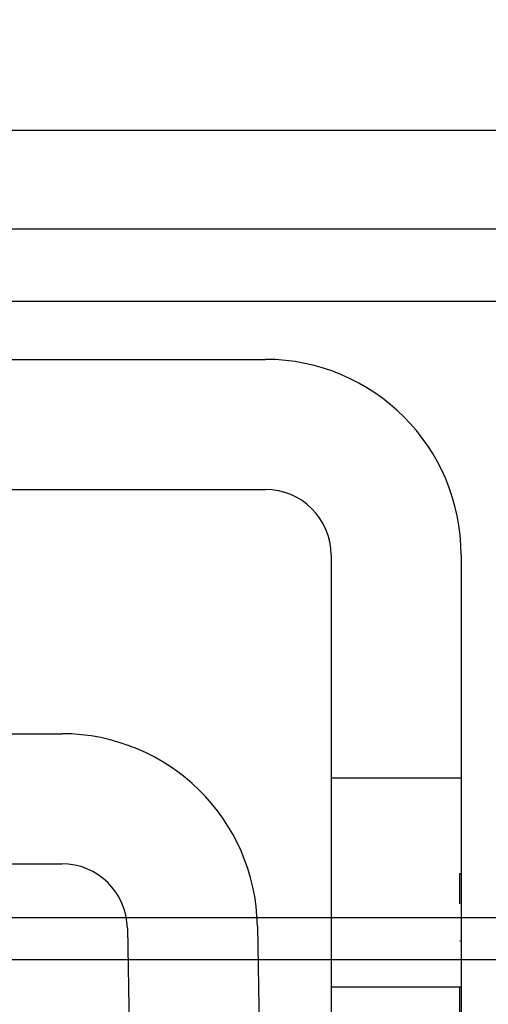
# Model space of a CAD drawing. Header units: inches. Extents: x 1 to 240, y -1 to 159.
# Tile 9 of 65: x 70.068 to 70.41, y 27.206 to 27.926. Entities that reach past the tile are written whole.
import ezdxf
from ezdxf.enums import TextEntityAlignment as Align
from ezdxf.lldxf.tags import DXFTag

# ---------------------------------------------------------------- set-up
doc = ezdxf.new("R2010")
doc.units = ezdxf.units.IN
doc.header["$MEASUREMENT"] = 0
for name, color, linetype in [('COM42667', 7, 'Continuous'), ('COM42780', 7, 'Continuous'), ('COM48573', 7, 'Continuous'), ('COM48603', 7, 'Continuous'), ('COM70220', 7, 'Continuous'), ('Default', 7, 'Continuous')]:
    doc.layers.add(name, color=color, linetype=linetype)
doc.styles.add('SEACAD_Times_New_Roman', font='times.ttf')
tags = doc.linetypes.add('HIDDEN2', pattern=[0.1875, 0.125, -0.0625]).pattern_tags.tags
tags[6:7] = [DXFTag(74, 4), DXFTag(75, 0), DXFTag(340, '0'), DXFTag(46, 0.0), DXFTag(50, 0.0), DXFTag(44, 0.0), DXFTag(45, 0.0)]
tags[4:5] = [DXFTag(74, 4), DXFTag(75, 0), DXFTag(340, '0'), DXFTag(46, 0.0), DXFTag(50, 0.0), DXFTag(44, 0.0), DXFTag(45, 0.0)]
doc.dimstyles.new('HAMMOND_(STH_-_240x160)', dxfattribs={"dimtxt": 1, "dimasz": 1.25, "dimexe": 0.5, "dimexo": 0.5, "dimgap": 0.25, "dimtad": 0, "dimtih": 1, "dimtoh": 1, "dimlfac": 0.125, "dimzin": 0, "dimdsep": 46, "dimtxsty": 'SEACAD_Times_New_Roman', "dimblk1": '_SE_FILLED', "dimblk2": '_SE_FILLED', "dimsah": 1, "dimcen": 0.5, "dimadec": 0, "dimazin": 0, "dimtfac": 0.8, "dimtofl": 0, "dimtmove": 0, "dimatfit": 3, "dimfxl": 1, "dimtolj": 1, "dimtzin": 0, "dimarcsym": 0})

# ---------------------------------------------------------------- blocks, each defined once
blk = doc.blocks.new('SE8')
at = {"layer": 'COM42667', "color": 7, "linetype": 'Continuous'}
for p, q in [((69.35564, 27.67759), (70.24714, 27.67759)), ((69.35564, 27.58259), (70.24714, 27.58259)), ((70.29514, 27.53459), (70.29514, 27.05209)), ((70.39014, 27.53459), (70.39014, 27.05209))]:
    blk.add_line(p, q, dxfattribs=at)
at = {"layer": 'COM42667', "color": 7, "linetype": 'HIDDEN2'}
for p, q in [((70.39014, 27.37159), (70.29514, 27.37159)), ((70.38914, 27.30209), (70.39014, 27.30209)), ((70.38914, 27.27976), (70.38914, 27.30209)), ((70.38914, 27.25286), (70.39014, 27.25286)), ((70.29514, 27.21909), (70.39014, 27.21909)), ((70.38914, 27.14025), (70.38914, 27.21877))]:
    blk.add_line(p, q, dxfattribs=at)
at = {"layer": 'COM42667', "color": 7, "linetype": 'Continuous'}
for radius in [0.143, 0.048]:
    blk.add_arc((70.24714, 27.53459), radius, 0, 90, dxfattribs=at)
at = {"layer": 'COM42780', "color": 7, "linetype": 'Continuous'}
for p, q in [((69.50441, 27.40409), (70.09836, 27.40409)), ((69.50441, 27.30909), (70.09836, 27.30909)), ((70.14635, 27.26193), (70.1514, 26.9726)), ((70.24134, 27.26359), (70.24639, 26.97425))]:
    blk.add_line(p, q, dxfattribs=at)
for radius in [0.143, 0.048]:
    blk.add_arc((70.09836, 27.26109), radius, 1, 90, dxfattribs=at)
at = {"layer": 'COM48573', "color": 7, "linetype": 'HIDDEN2'}
for p, q in [((59.08814, 27.84509), (80.51463, 27.84509)), ((59.08814, 27.77309), (80.51463, 27.77309))]:
    blk.add_line(p, q, dxfattribs=at)
at = {"layer": 'COM48603', "color": 7, "linetype": 'Continuous'}
for p, q in [((70.1456, 27.26962), (69.99639, 27.26962)), ((70.29514, 27.26962), (70.24111, 27.26962)), ((79.70921, 27.26962), (70.39014, 27.26962))]:
    blk.add_line(p, q, dxfattribs=at)
at = {"layer": 'COM48603', "color": 7, "linetype": 'HIDDEN2'}
for p, q in [((70.24111, 27.26962), (70.1456, 27.26962)), ((70.39014, 27.26962), (70.29514, 27.26962)), ((59.65184, 27.23909), (79.88893, 27.23909))]:
    blk.add_line(p, q, dxfattribs=at)
at = {"layer": 'COM70220', "color": 7, "linetype": 'HIDDEN2'}
blk.add_line((59.33239, 27.72009), (80.27039, 27.72009), dxfattribs=at)
blk = doc.blocks.new('DMBLK2356')
at = {"layer": 'Default', "linetype": 'Continuous'}
for points in [[(59.92639, 34.88859), (58.67639, 34.68025), (59.92639, 34.47192)], [(79.61439, 34.88859), (79.61439, 34.47192), (80.86439, 34.68025)]]:
    blk.add_hatch(color=7, dxfattribs=at).paths.add_polyline_path(points)
at = {"layer": 'Default', "color": 7, "linetype": 'Continuous'}
for p, q in [((58.67639, 28.09059), (58.67639, 35.18025)), ((80.86439, 28.43409), (80.86439, 35.18025)), ((67.32323, 34.68025), (58.67639, 34.68025)), ((80.86439, 34.68025), (72.21754, 34.68025))]:
    blk.add_line(p, q, dxfattribs=at)
at = {"layer": 'Default', "color": 7, "linetype": 'Continuous', "style": 'SEACAD_Times_New_Roman'}
for s, p in [('22.19', (68.06422, 35.18025)), ('DOOR', (67.67323, 33.68025))]:
    blk.add_text(s, height=1, dxfattribs=at).set_placement(p, align=Align.TOP_LEFT)
blk = doc.blocks.new('_SE_FILLED')
at = {"color": 0}
blk.add_line((0, 0), (-1, 0), dxfattribs=at)
blk.add_solid([(0, 0), (-1, -0.1665), (-1, 0.1665), (0, 0)], dxfattribs=at)

msp = doc.modelspace()

# ---------------------------------------------------------------- block references
at = {"layer": 'Default'}
msp.add_blockref('SE8', (0, 0), dxfattribs=at)

# ---------------------------------------------------------------- dimensions: what is measured, and where the dimension line sits
at = {"layer": 'Default', "color": 7, "linetype": 'Continuous'}
dim = msp.add_linear_dim(base=(58.67639, 34.68025), p1=(80.86439, 27.93409), p2=(58.67639, 27.59059), text='\\A1;<>\\PDOOR', dimstyle='HAMMOND_(STH_-_240x160)', override={"dimlfac": 1}, dxfattribs=at)
dim.commit()
dim.dimension.update_dxf_attribs({"geometry": 'DMBLK2356', "text_midpoint": (69.77039, 34.68025), "dimtype": 160})

doc.saveas('drawing.dxf')
